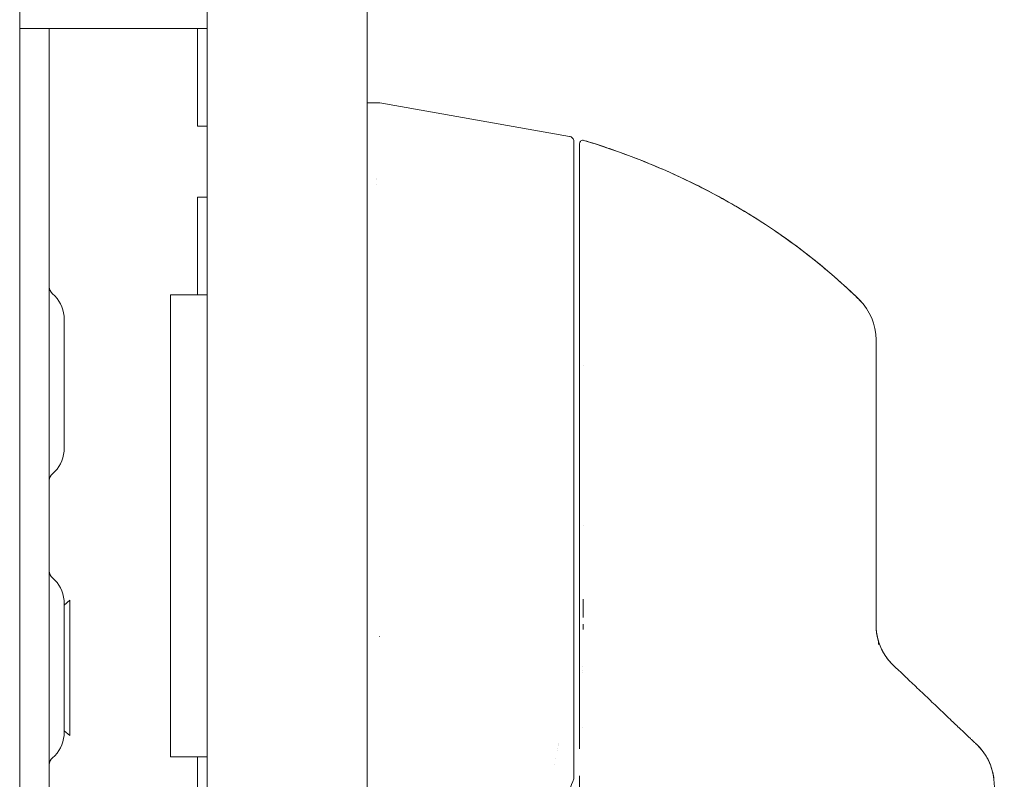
# Model space of a CAD drawing. Header units: inches. Extents: x 16 to 427, y 4 to 276.
# Tile 5 of 111: x 52.24 to 55.7, y 164.19 to 166.86. Entities that reach past the tile are written whole.
import ezdxf

# ---------------------------------------------------------------- set-up
doc = ezdxf.new("R2010")
doc.units = ezdxf.units.IN
doc.header["$LTSCALE"] = 26
doc.header["$MEASUREMENT"] = 0
doc.layers.add('Visible (ANSI)', color=7, linetype='Continuous', lineweight=5)

msp = doc.modelspace()

# ---------------------------------------------------------------- linework, layer by layer
at = {"layer": 'Visible (ANSI)'}
for p, q in [((53.461, 205.5227), (53.461, 124.633)), ((52.2388, 181.6093), (52.2388, 166.8276)), ((52.8985, 166.9528), (52.8985, 163.2028)), ((52.3428, 166.8278), (52.2388, 166.8278)), ((52.2388, 166.7028), (52.2388, 166.8276)), ((52.3428, 166.8278), (52.3428, 166.7028)), ((52.4053, 166.8278), (52.3428, 166.8278)), ((52.865, 166.8278), (52.4053, 166.8278)), ((52.8985, 166.8278), (52.865, 166.8278)), ((52.865, 166.8278), (52.865, 166.4841)), ((52.2388, 163.4528), (52.2388, 166.7028)), ((52.3428, 163.4528), (52.3428, 166.7028)), ((53.5054, 166.5664), (53.461, 166.5664)), ((53.5055, 166.5664), (53.5054, 166.5664)), ((53.5054, 166.5664), (53.5055, 166.5664)), ((54.1731, 166.4485), (53.5057, 166.5664)), ((53.5057, 166.5664), (53.5057, 166.5664)), ((53.5057, 166.5664), (53.5057, 166.5664)), ((52.8985, 166.4841), (52.865, 166.4841)), ((54.1731, 166.4485), (54.1731, 166.4485)), ((54.1731, 166.4485), (54.1731, 166.4485)), ((54.1894, 165.7515), (54.1894, 166.4292)), ((53.4929, 166.2987), (53.4929, 166.2987)), ((53.4929, 166.2984), (53.4929, 166.2984)), ((53.4929, 166.2984), (53.4929, 166.2984)), ((53.4931, 166.2787), (53.4931, 166.2787)), ((53.4931, 166.2786), (53.4931, 166.2786)), ((52.865, 166.2341), (52.8985, 166.2341)), ((52.865, 166.2341), (52.865, 165.8903)), ((52.77, 165.8903), (52.865, 165.8903)), ((52.77, 164.2653), (52.77, 165.8903)), ((52.8985, 165.8903), (52.865, 165.8903)), ((52.3949, 165.3425), (52.3949, 165.8132)), ((54.1894, 164.8251), (54.1894, 165.7515)), ((54.1894, 165.7515), (54.1894, 164.8251)), ((55.2524, 165.7328), (55.2524, 165.7328)), ((54.2217, 165.6417), (54.2214, 165.6417)), ((54.2214, 165.6417), (54.2217, 165.6417)), ((52.3949, 164.7989), (52.4149, 164.8163)), ((52.3949, 164.3425), (52.3949, 164.8132)), ((52.4149, 164.8163), (52.4149, 164.3393)), ((54.1894, 164.8251), (54.1894, 164.7202)), ((55.2524, 164.7293), (55.2524, 164.7293)), ((54.1894, 164.7191), (54.1894, 164.1878)), ((54.2209, 164.57), (54.2209, 164.57)), ((54.2209, 164.56), (54.2209, 164.56)), ((54.221, 164.5818), (54.221, 164.5818)), ((54.221, 164.5818), (54.221, 164.5818)), ((52.3949, 164.3568), (52.4149, 164.3393)), ((54.2199, 164.367), (54.2199, 164.367)), ((52.865, 164.2653), (52.77, 164.2653)), ((52.865, 164.2653), (52.8985, 164.2653)), ((52.865, 164.2653), (52.865, 163.9216)), ((54.1203, 164.239), (54.1203, 164.239)), ((54.1203, 164.239), (54.1203, 164.239)), ((54.1245, 164.2582), (54.1245, 164.2582)), ((54.1245, 164.2582), (54.1245, 164.2582)), ((54.1894, 164.1878), (54.1894, 164.1877))]:
    msp.add_line(p, q, dxfattribs=at)
for centre, radius, start, end in [((54.1697, 166.4292), 0.0197, 79.9751, 79.9801), ((54.1697, 166.4292), 0.0197, 79.9751, 80), ((54.1697, 166.4288), 0.0197, 79.6627, 79.7232), ((54.1697, 166.4288), 0.0197, 79.6615, 79.722), ((54.2209, 166.423), 0.0118, 73.0732, 180), ((54.2209, 166.4231), 0.0118, 73.0681, 180.0177), ((52.374, 165.9187), 0.0312, 180, 230.2538), ((52.2813, 165.8071), 0.1138, 4.181, 50.2538), ((55.0555, 165.7328), 0.1969, 0, 45.4728), ((55.0555, 165.7328), 0.1968, 359.9852, 45.4624), ((52.3636, 165.8132), 0.0312, 0, 4.181), ((52.2813, 165.3485), 0.1138, 309.7462, 355.819), ((52.3636, 165.3425), 0.0312, 355.819, 0), ((52.374, 165.237), 0.0312, 129.7462, 180), ((52.374, 164.9187), 0.0312, 180, 230.2538), ((52.2813, 164.8071), 0.1138, 4.181, 50.2538), ((52.3636, 164.8132), 0.0312, 0, 4.181), ((52.3636, 164.3425), 0.0312, 355.819, 0), ((52.2813, 164.3485), 0.1138, 309.7462, 355.819), ((52.374, 164.237), 0.0312, 129.7462, 180)]:
    msp.add_arc(centre, radius, start, end, dxfattribs=at)
for centre, major_axis, ratio, start_param, end_param in [((53.3767, 166.5664), (0.129, 0), 0.001273, 0.007284, 0.061264), ((53.3767, 166.5664), (0.129, 0), 0.001274, 0.007284, 0.061264), ((54.1894, 164.8817), (0, 0.7052), 0.00001, 1.651142, 1.801979), ((53.5491, 164.8019), (0.0074, 0.6885), 0.062988, 1.737549, 1.738934), ((55.5178, 164.7685), (-0.2377, -0.1398), 0.832157, 0.198483, 0.234191), ((55.5179, 164.7684), (-0.2378, -0.1395), 0.832069, 0.199559, 0.235272), ((55.4712, 164.1654), (0.1958, 0.0203), 0.999999, 0, 0.70756), ((55.4712, 164.1654), (0.1356, 0.1427), 0.999991, 5.575625, 6.283185), ((54.1352, 164.2905), (-0.0092, 0.00741), 0.041165, 1.231443, 1.231559), ((54.1352, 164.2905), (0.0092, -0.00741), 0.041187, 4.373039, 4.373155), ((54.1421, 164.3103), (0.0118, 0), 0.607632, 3.991149, 3.991236), ((54.1421, 164.3103), (-0.0118, 0), 0.607629, 0.849546, 0.849633)]:
    msp.add_ellipse(centre, major_axis=major_axis, ratio=ratio, start_param=start_param, end_param=end_param, dxfattribs=at)
for points, knots in [([(54.1731, 166.4485), (54.1752, 166.4482), (54.1773, 166.4475), (54.181, 166.4454), (54.1827, 166.4441), (54.1855, 166.4411), (54.1867, 166.4393), (54.1885, 166.4355), (54.189, 166.4334), (54.1893, 166.4308), (54.1894, 166.4303), (54.1894, 166.4297), (54.1894, 166.4296), (54.1894, 166.4294), (54.1894, 166.4294), (54.1894, 166.4293), (54.1894, 166.4292), (54.1894, 166.4292), (54.1894, 166.4292), (54.1894, 166.4292), (54.1894, 166.4292), (54.1894, 166.4292), (54.1894, 166.4292), (54.1894, 166.4292), (54.1894, 166.4292), (54.1894, 166.4292), (54.1894, 166.4292), (54.1894, 166.4292), (54.1894, 166.4292), (54.1894, 166.4292), (54.1894, 166.4292), (54.1894, 166.4292), (54.1894, 166.4292), (54.1894, 166.4292), (54.1894, 166.4292), (54.1894, 166.4292)], [0, 0, 0, 0, 0.0161556, 0.0161556, 0.03207939, 0.03207939, 0.0480115, 0.0480115, 0.06394331, 0.06394331, 0.06787844, 0.06787844, 0.06861572, 0.06861572, 0.06916873, 0.06916873, 0.06937665, 0.06937665, 0.06942682, 0.06942682, 0.06945185, 0.06945185, 0.06950272, 0.06950272, 0.06960397, 0.06960397, 0.07000415, 0.07000415, 0.07080135, 0.07080135, 0.07139923, 0.07139923, 0.07162343, 0.07162343, 0.07163589, 0.07163589, 0.07163589, 0.07163589]), ([(54.1894, 165.7515), (54.1894, 165.7923), (54.1894, 165.8321), (54.1894, 165.8713), (54.1894, 165.9105), (54.1894, 165.9491), (54.1894, 165.9862), (54.1894, 166.0234), (54.1894, 166.0592), (54.1894, 166.0931), (54.1894, 166.1271), (54.1894, 166.1592), (54.1894, 166.1891), (54.1894, 166.219), (54.1894, 166.2467), (54.1894, 166.2718), (54.1894, 166.2968), (54.1894, 166.3193), (54.1894, 166.3388), (54.1894, 166.3584), (54.1894, 166.375), (54.1894, 166.3884), (54.1894, 166.4018), (54.1894, 166.4121), (54.1894, 166.4189), (54.1894, 166.4257), (54.1894, 166.4291), (54.1894, 166.4292)], [0, 0, 0, 0, 0.111111, 0.111111, 0.111111, 0.222222, 0.222222, 0.222222, 0.333333, 0.333333, 0.333333, 0.444444, 0.444444, 0.444444, 0.555556, 0.555556, 0.555556, 0.666667, 0.666667, 0.666667, 0.777778, 0.777778, 0.777778, 0.888889, 0.888889, 0.888889, 1, 1, 1, 1]), ([(54.1894, 166.4292), (54.1894, 166.4291), (54.1894, 166.4291), (54.1894, 166.4267), (54.1894, 166.4132), (54.1894, 166.3651), (54.1894, 166.3301), (54.1894, 166.2424), (54.1894, 166.1884), (54.1894, 166.0668), (54.1894, 165.9973), (54.1894, 165.8831), (54.1894, 165.8392), (54.1894, 165.7807), (54.1894, 165.7661), (54.1894, 165.7515)], [0, 0, 0, 0, 0.056294, 0.056294, 0.601235, 0.601235, 1.14251, 1.14251, 1.689624, 1.689624, 2.25407, 2.25407, 2.589419, 2.589419, 2.700746, 2.700746, 2.700746, 2.700746]), ([(54.2091, 166.423), (54.2091, 166.423), (54.2091, 166.4186), (54.2091, 166.4097), (54.2091, 166.4009), (54.2091, 166.3877), (54.2091, 166.3703), (54.2091, 166.3529), (54.2091, 166.3313), (54.2091, 166.306), (54.2091, 166.2807), (54.2091, 166.2516), (54.2091, 166.2194), (54.2091, 166.1871), (54.2091, 166.1516), (54.2091, 166.1135), (54.2091, 166.0755), (54.2091, 166.0349), (54.2091, 165.9924), (54.2091, 165.9499), (54.2091, 165.9055), (54.2091, 165.8604), (54.2091, 165.8154), (54.2091, 165.7697), (54.2091, 165.723)], [0, 0, 0, 0, 0.125, 0.125, 0.125, 0.25, 0.25, 0.25, 0.375, 0.375, 0.375, 0.5, 0.5, 0.5, 0.625, 0.625, 0.625, 0.75, 0.75, 0.75, 0.875, 0.875, 0.875, 1, 1, 1, 1]), ([(54.2091, 165.723), (54.2091, 165.7312), (54.2091, 165.7393), (54.2091, 165.7475), (54.2091, 165.7566), (54.2091, 165.7657), (54.2091, 165.7747), (54.2091, 165.7847), (54.2091, 165.7947), (54.2091, 165.8046), (54.2091, 165.8155), (54.2091, 165.8265), (54.2091, 165.8373), (54.2091, 165.8493), (54.2091, 165.8612), (54.2091, 165.8731), (54.2091, 165.8862), (54.2091, 165.8992), (54.2091, 165.9121), (54.2091, 165.9265), (54.2091, 165.9407), (54.2091, 165.9548), (54.2091, 165.9666), (54.2091, 165.9783), (54.2091, 165.9899), (54.2091, 165.9937), (54.2091, 165.9975), (54.2091, 166.0014), (54.2091, 166.0185), (54.2091, 166.0354), (54.2091, 166.0519), (54.2091, 166.0704), (54.2091, 166.0885), (54.2091, 166.106), (54.2091, 166.1247), (54.2091, 166.1429), (54.2091, 166.1603), (54.2091, 166.1765), (54.2091, 166.1922), (54.2091, 166.2072), (54.2091, 166.2105), (54.2091, 166.2138), (54.2091, 166.217), (54.2091, 166.227), (54.2091, 166.2367), (54.2091, 166.2461), (54.2091, 166.2573), (54.2091, 166.268), (54.2091, 166.2783), (54.2091, 166.2877), (54.2091, 166.2966), (54.2091, 166.3052), (54.2091, 166.313), (54.2091, 166.3205), (54.2091, 166.3276), (54.2091, 166.334), (54.2091, 166.3401), (54.2091, 166.346), (54.2091, 166.3513), (54.2091, 166.3563), (54.2091, 166.3611), (54.2091, 166.3639), (54.2091, 166.3667), (54.2091, 166.3694), (54.2091, 166.3708), (54.2091, 166.3721), (54.2091, 166.3735), (54.2091, 166.3771), (54.2091, 166.3805), (54.2091, 166.3837), (54.2091, 166.3866), (54.2091, 166.3894), (54.2091, 166.392), (54.2091, 166.3944), (54.2091, 166.3967), (54.2091, 166.3988), (54.2091, 166.4008), (54.2091, 166.4027), (54.2091, 166.4044), (54.2091, 166.406), (54.2091, 166.4075), (54.2091, 166.4089), (54.2091, 166.4102), (54.2091, 166.4114), (54.2091, 166.4125), (54.2091, 166.4135), (54.2091, 166.4144), (54.2091, 166.4153), (54.2091, 166.416), (54.2091, 166.4167), (54.2091, 166.4173), (54.2091, 166.4179), (54.2091, 166.4184), (54.2091, 166.4189), (54.2091, 166.4193), (54.2091, 166.4197), (54.2091, 166.4201), (54.2091, 166.4204), (54.2091, 166.4207), (54.2091, 166.421), (54.2091, 166.4212), (54.2091, 166.4214), (54.2091, 166.4216), (54.2091, 166.4218), (54.2091, 166.422), (54.2091, 166.4221), (54.2091, 166.4223), (54.2091, 166.4224), (54.2091, 166.4225), (54.2091, 166.4226), (54.2091, 166.4227), (54.2091, 166.4228), (54.2091, 166.4229), (54.2091, 166.4229), (54.2091, 166.4229), (54.2091, 166.423), (54.2091, 166.423), (54.2091, 166.423), (54.2091, 166.423), (54.2091, 166.423), (54.2091, 166.423)], [0, 0, 0, 0, 0.02245, 0.02245, 0.02245, 0.047334, 0.047334, 0.047334, 0.074749, 0.074749, 0.074749, 0.10494, 0.10494, 0.10494, 0.138177, 0.138177, 0.138177, 0.174941, 0.174941, 0.174941, 0.215785, 0.215785, 0.215785, 0.25, 0.25, 0.25, 0.261359, 0.261359, 0.261359, 0.312557, 0.312557, 0.312557, 0.36984, 0.36984, 0.36984, 0.430819, 0.430819, 0.430819, 0.48753, 0.48753, 0.48753, 0.5, 0.5, 0.5, 0.538486, 0.538486, 0.538486, 0.584458, 0.584458, 0.584458, 0.626373, 0.626373, 0.626373, 0.664667, 0.664667, 0.664667, 0.699465, 0.699465, 0.699465, 0.731072, 0.731072, 0.731072, 0.75, 0.75, 0.75, 0.759869, 0.759869, 0.759869, 0.78621, 0.78621, 0.78621, 0.810385, 0.810385, 0.810385, 0.832663, 0.832663, 0.832663, 0.853294, 0.853294, 0.853294, 0.872282, 0.872282, 0.872282, 0.889703, 0.889703, 0.889703, 0.905292, 0.905292, 0.905292, 0.91893, 0.91893, 0.91893, 0.930901, 0.930901, 0.930901, 0.941484, 0.941484, 0.941484, 0.950952, 0.950952, 0.950952, 0.959577, 0.959577, 0.959577, 0.967632, 0.967632, 0.967632, 0.975259, 0.975259, 0.975259, 0.982403, 0.982403, 0.982403, 0.988977, 0.988977, 0.988977, 0.994894, 0.994894, 0.994894, 1, 1, 1, 1]), ([(54.2243, 166.4343), (54.3028, 166.4105), (54.3776, 166.3837), (54.4488, 166.3547), (54.52, 166.3258), (54.5875, 166.2945), (54.6514, 166.2615), (54.7153, 166.2286), (54.7755, 166.1939), (54.8323, 166.1581), (54.889, 166.1222), (54.9422, 166.0851), (54.9919, 166.0473), (55.0417, 166.0095), (55.0881, 165.9709), (55.1312, 165.9319), (55.1528, 165.9124), (55.1736, 165.8928), (55.1936, 165.8731)], [0, 0, 0, 0, 0.181782, 0.181782, 0.181782, 0.363564, 0.363564, 0.363564, 0.545346, 0.545346, 0.545346, 0.727128, 0.727128, 0.727128, 0.90891, 0.90891, 0.90891, 1, 1, 1, 1]), ([(55.1936, 165.8731), (55.1662, 165.9), (55.1374, 165.9268), (55.107, 165.9534), (55.0765, 165.9801), (55.0445, 166.0066), (55.0108, 166.0328), (54.9772, 166.0589), (54.9419, 166.0848), (54.905, 166.1101), (54.8681, 166.1354), (54.8296, 166.1603), (54.7894, 166.1845), (54.7491, 166.2088), (54.7072, 166.2324), (54.6636, 166.2552), (54.6199, 166.278), (54.5746, 166.3001), (54.5275, 166.3211), (54.4804, 166.3422), (54.4316, 166.3623), (54.3811, 166.3812), (54.3306, 166.4001), (54.2783, 166.4179), (54.2243, 166.4343)], [0, 0, 0, 0, 0.12462, 0.12462, 0.12462, 0.249674, 0.249674, 0.249674, 0.374729, 0.374729, 0.374729, 0.499784, 0.499784, 0.499784, 0.624839, 0.624839, 0.624839, 0.749894, 0.749894, 0.749894, 0.874949, 0.874949, 0.874949, 1, 1, 1, 1]), ([(55.1936, 165.8731), (55.1936, 165.8731), (55.1936, 165.8731), (55.1936, 165.8731), (55.1936, 165.8731), (55.1936, 165.8731), (55.1936, 165.8731), (55.1936, 165.8731), (55.1936, 165.8731), (55.1936, 165.8732), (55.1936, 165.8732), (55.1936, 165.8732), (55.1936, 165.8732), (55.1936, 165.8732), (55.1936, 165.8732), (55.1936, 165.8732), (55.1936, 165.8732), (55.1936, 165.8732), (55.1936, 165.8732), (55.1936, 165.8732), (55.1936, 165.8732), (55.1936, 165.8732), (55.1936, 165.8732), (55.1936, 165.8732), (55.1936, 165.8732), (55.1936, 165.8732), (55.1936, 165.8732), (55.1936, 165.8732), (55.1936, 165.8731), (55.1936, 165.8731), (55.1936, 165.8731), (55.1936, 165.8731), (55.1936, 165.8731), (55.1936, 165.8731), (55.1936, 165.8731), (55.1936, 165.8731), (55.1936, 165.8731)], [0.0828016, 0.0828016, 0.0828016, 0.0828016, 0.1666667, 0.1666667, 0.1666667, 0.2049898, 0.2049898, 0.2049898, 0.3333333, 0.3333333, 0.3333333, 0.354537, 0.354537, 0.354537, 0.4566957, 0.4566957, 0.4566957, 0.5, 0.5, 0.5, 0.5435864, 0.5435864, 0.5435864, 0.645594, 0.645594, 0.645594, 0.6666667, 0.6666667, 0.6666667, 0.7950172, 0.7950172, 0.7950172, 0.8333333, 0.8333333, 0.8333333, 0.9171343, 0.9171343, 0.9171343, 0.9171343]), ([(55.2524, 165.7328), (55.2524, 165.7328), (55.2524, 165.7299), (55.2524, 165.7242), (55.2524, 165.7185), (55.2524, 165.7099), (55.2524, 165.6981), (55.2524, 165.6863), (55.2524, 165.6715), (55.2524, 165.6533), (55.2524, 165.6351), (55.2524, 165.6137), (55.2524, 165.5888), (55.2524, 165.5639), (55.2524, 165.5355), (55.2524, 165.5034), (55.2524, 165.4714), (55.2524, 165.4358), (55.2524, 165.3964), (55.2524, 165.357), (55.2524, 165.3139), (55.2524, 165.2676), (55.2524, 165.2213), (55.2524, 165.1719), (55.2524, 165.119)], [0.0022922, 0.0022922, 0.0022922, 0.0022922, 0.125, 0.125, 0.125, 0.25, 0.25, 0.25, 0.375, 0.375, 0.375, 0.5, 0.5, 0.5, 0.625, 0.625, 0.625, 0.75, 0.75, 0.75, 0.875, 0.875, 0.875, 1, 1, 1, 1]), ([(55.2524, 165.7328), (55.2524, 165.7328), (55.2524, 165.7325), (55.2524, 165.7319), (55.2524, 165.7313), (55.2524, 165.7303), (55.2524, 165.7289), (55.2524, 165.7275), (55.2524, 165.7256), (55.2524, 165.7233), (55.2524, 165.7208), (55.2524, 165.7178), (55.2524, 165.7143), (55.2524, 165.7105), (55.2524, 165.7061), (55.2524, 165.7012), (55.2524, 165.6957), (55.2524, 165.6896), (55.2524, 165.683), (55.2524, 165.6804), (55.2524, 165.6778), (55.2524, 165.6751), (55.2524, 165.6699), (55.2524, 165.6644), (55.2524, 165.6587), (55.2524, 165.6488), (55.2524, 165.6382), (55.2524, 165.6268), (55.2524, 165.6141), (55.2524, 165.6005), (55.2524, 165.5862), (55.2524, 165.5704), (55.2524, 165.5538), (55.2524, 165.5365), (55.2524, 165.5334), (55.2524, 165.5303), (55.2524, 165.5272), (55.2524, 165.5126), (55.2524, 165.4975), (55.2524, 165.482), (55.2524, 165.4647), (55.2524, 165.447), (55.2524, 165.4289), (55.2524, 165.4125), (55.2524, 165.3958), (55.2524, 165.3788), (55.2524, 165.3635), (55.2524, 165.3479), (55.2524, 165.3322), (55.2524, 165.332), (55.2524, 165.3319), (55.2524, 165.3317), (55.2524, 165.3176), (55.2524, 165.3033), (55.2524, 165.2889), (55.2524, 165.2757), (55.2524, 165.2623), (55.2524, 165.2489), (55.2524, 165.2367), (55.2524, 165.2244), (55.2524, 165.212), (55.2524, 165.2008), (55.2524, 165.1895), (55.2524, 165.1781), (55.2524, 165.1678), (55.2524, 165.1574), (55.2524, 165.1471), (55.2524, 165.1377), (55.2524, 165.1284), (55.2524, 165.119)], [0, 0, 0, 0, 0.029834, 0.029834, 0.029834, 0.0628, 0.0628, 0.0628, 0.098961, 0.098961, 0.098961, 0.138922, 0.138922, 0.138922, 0.182924, 0.182924, 0.182924, 0.2315, 0.2315, 0.2315, 0.25, 0.25, 0.25, 0.285426, 0.285426, 0.285426, 0.34571, 0.34571, 0.34571, 0.413032, 0.413032, 0.413032, 0.486895, 0.486895, 0.486895, 0.5, 0.5, 0.5, 0.561624, 0.561624, 0.561624, 0.630381, 0.630381, 0.630381, 0.692757, 0.692757, 0.692757, 0.749381, 0.749381, 0.749381, 0.75, 0.75, 0.75, 0.800969, 0.800969, 0.800969, 0.848199, 0.848199, 0.848199, 0.891486, 0.891486, 0.891486, 0.931106, 0.931106, 0.931106, 0.967268, 0.967268, 0.967268, 1, 1, 1, 1]), ([(54.2091, 165.723), (54.2091, 165.6251), (54.2091, 165.5264), (54.2091, 165.4268), (54.2091, 165.3273), (54.2091, 165.227), (54.2091, 165.1257), (54.2091, 165.0245), (54.2091, 164.9223), (54.2091, 164.8193)], [0, 0, 0, 0, 0.333333, 0.333333, 0.333333, 0.666667, 0.666667, 0.666667, 1, 1, 1, 1]), ([(54.2091, 164.8193), (54.2091, 164.892), (54.2091, 164.9646), (54.2091, 165.0373), (54.2091, 165.1077), (54.2091, 165.178), (54.2091, 165.2483), (54.2091, 165.3246), (54.2091, 165.4009), (54.2091, 165.4771), (54.2091, 165.5591), (54.2091, 165.641), (54.2091, 165.723)], [0, 0, 0, 0, 0.241265, 0.241265, 0.241265, 0.474784, 0.474784, 0.474784, 0.727965, 0.727965, 0.727965, 1, 1, 1, 1]), ([(55.2524, 165.119), (55.2524, 165.0737), (55.2524, 165.0291), (55.2524, 164.9851), (55.2524, 164.9412), (55.2524, 164.8979), (55.2524, 164.8552), (55.2524, 164.8126), (55.2524, 164.7706), (55.2524, 164.7293)], [0, 0, 0, 0, 0.333333, 0.333333, 0.333333, 0.666667, 0.666667, 0.666667, 1, 1, 1, 1]), ([(55.2524, 165.119), (55.2524, 165.0719), (55.2524, 165.0247), (55.2524, 164.9777), (55.2524, 164.9322), (55.2524, 164.8867), (55.2524, 164.8413), (55.2524, 164.8039), (55.2524, 164.7666), (55.2524, 164.7293)], [0, 0, 0, 0, 0.361662, 0.361662, 0.361662, 0.711598, 0.711598, 0.711598, 1, 1, 1, 1]), ([(54.2091, 164.293), (54.2091, 164.293), (54.2091, 164.293), (54.2091, 164.293), (54.2091, 164.3003), (54.2091, 164.3076), (54.2091, 164.3151), (54.2091, 164.3255), (54.2091, 164.336), (54.2091, 164.3469), (54.2091, 164.3588), (54.2091, 164.3711), (54.2091, 164.3836), (54.2091, 164.3958), (54.2091, 164.4082), (54.2091, 164.4208), (54.2091, 164.433), (54.2091, 164.4455), (54.2091, 164.458), (54.2091, 164.4702), (54.2091, 164.4824), (54.2091, 164.4949), (54.2091, 164.5068), (54.2091, 164.5189), (54.2091, 164.531), (54.2091, 164.5327), (54.2091, 164.5344), (54.2091, 164.5361), (54.2091, 164.5461), (54.2091, 164.5562), (54.2091, 164.5663), (54.2091, 164.5776), (54.2091, 164.5889), (54.2091, 164.6003), (54.2091, 164.6108), (54.2091, 164.6213), (54.2091, 164.6318), (54.2091, 164.6418), (54.2091, 164.6518), (54.2091, 164.6618), (54.2091, 164.6719), (54.2091, 164.6821), (54.2091, 164.6924), (54.2091, 164.7028), (54.2091, 164.7132), (54.2091, 164.7237), (54.2091, 164.7344), (54.2091, 164.7451), (54.2091, 164.7558), (54.2091, 164.7667), (54.2091, 164.7776), (54.2091, 164.7885), (54.2091, 164.7987), (54.2091, 164.809), (54.2091, 164.8193)], [0.5, 0.5, 0.5, 0.5, 0.5, 0.5, 0.5, 0.5258228, 0.5258228, 0.5258228, 0.561377, 0.561377, 0.561377, 0.6006713, 0.6006713, 0.6006713, 0.6389349, 0.6389349, 0.6389349, 0.6758218, 0.6758218, 0.6758218, 0.7112841, 0.7112841, 0.7112841, 0.7452749, 0.7452749, 0.7452749, 0.75, 0.75, 0.75, 0.7777494, 0.7777494, 0.7777494, 0.808588, 0.808588, 0.808588, 0.8367556, 0.8367556, 0.8367556, 0.8632657, 0.8632657, 0.8632657, 0.8900795, 0.8900795, 0.8900795, 0.9173812, 0.9173812, 0.9173812, 0.945208, 0.945208, 0.945208, 0.9734289, 0.9734289, 0.9734289, 1, 1, 1, 1]), ([(54.2091, 164.754), (54.2091, 164.7629), (54.2091, 164.7718), (54.2091, 164.7936), (54.2091, 164.8064), (54.2091, 164.8193)], [0.5682767, 0.5682767, 0.5682767, 0.5682767, 0.6363501, 0.6363501, 0.7343735, 0.7343735, 0.7343735, 0.7343735]), ([(54.2091, 164.8193), (54.2091, 164.7735), (54.2091, 164.7286), (54.2091, 164.6842), (54.2091, 164.6399), (54.2091, 164.5962), (54.2091, 164.554), (54.2091, 164.5118), (54.2091, 164.4711), (54.2091, 164.4326), (54.2091, 164.394), (54.2091, 164.3577), (54.2091, 164.3242), (54.2091, 164.3135), (54.2091, 164.3031), (54.2091, 164.293)], [0, 0, 0, 0, 0.1111111, 0.1111111, 0.1111111, 0.2222222, 0.2222222, 0.2222222, 0.3333333, 0.3333333, 0.3333333, 0.4444444, 0.4444444, 0.4444444, 0.4799031, 0.4799031, 0.4799031, 0.4799031]), ([(54.2217, 164.755), (54.2218, 164.7659), (54.2218, 164.7768), (54.2219, 164.7878), (54.2219, 164.7982), (54.222, 164.8087), (54.222, 164.8192)], [0.94820022, 0.94820022, 0.94820022, 0.94820022, 0.9746573, 0.9746573, 0.9746573, 1, 1, 1, 1]), ([(54.1894, 164.7191), (54.1894, 164.7208), (54.1894, 164.7224), (54.1893, 164.7239), (54.1893, 164.7254), (54.1893, 164.7269), (54.1891, 164.7282), (54.189, 164.7295), (54.1889, 164.7306), (54.1887, 164.7317)], [0, 0, 0, 0, 0.333333, 0.333333, 0.333333, 0.666667, 0.666667, 0.666667, 1, 1, 1, 1]), ([(54.1894, 164.7191), (54.1894, 164.7208), (54.1894, 164.7224), (54.1893, 164.7239), (54.1893, 164.7254), (54.1892, 164.7269), (54.1891, 164.7282), (54.189, 164.7295), (54.1889, 164.7306), (54.1887, 164.7317)], [0, 0, 0, 0, 0.333333, 0.333333, 0.333333, 0.666667, 0.666667, 0.666667, 1, 1, 1, 1]), ([(54.2216, 164.7134), (54.2216, 164.7163), (54.2216, 164.7192), (54.2216, 164.7221), (54.2216, 164.7252), (54.2216, 164.7282), (54.2216, 164.7313)], [0.91443848, 0.91443848, 0.91443848, 0.91443848, 0.92148134, 0.92148134, 0.92148134, 0.92898012, 0.92898012, 0.92898012, 0.92898012]), ([(55.2524, 164.7293), (55.2524, 164.7259), (55.2525, 164.7226), (55.2526, 164.7193), (55.2531, 164.7109), (55.254, 164.7026), (55.2555, 164.6945), (55.2568, 164.6873), (55.2585, 164.6802), (55.2605, 164.6733), (55.2623, 164.6671), (55.2645, 164.6611), (55.2668, 164.6553), (55.2689, 164.6501), (55.2712, 164.645), (55.2738, 164.6401), (55.276, 164.6357), (55.2784, 164.6314), (55.2809, 164.6273), (55.2831, 164.6235), (55.2855, 164.6199), (55.288, 164.6164), (55.2902, 164.6132), (55.2925, 164.6101), (55.2949, 164.607), (55.2972, 164.6042), (55.2995, 164.6015), (55.3018, 164.5988), (55.3038, 164.5966), (55.3058, 164.5945), (55.3078, 164.5924)], [0, 0, 0, 0, 0.063513, 0.063513, 0.063513, 0.222312, 0.222312, 0.222312, 0.363, 0.363, 0.363, 0.4873, 0.4873, 0.4873, 0.597282, 0.597282, 0.597282, 0.695064, 0.695064, 0.695064, 0.782876, 0.782876, 0.782876, 0.863021, 0.863021, 0.863021, 0.937815, 0.937815, 0.937815, 1, 1, 1, 1]), ([(55.2524, 164.7293), (55.2524, 164.7124), (55.2545, 164.6956), (55.2589, 164.6792), (55.2632, 164.6628), (55.2697, 164.6469), (55.2779, 164.6323), (55.2862, 164.6176), (55.2963, 164.6042), (55.3078, 164.5924)], [0, 0, 0, 0, 0.333333, 0.333333, 0.333333, 0.666667, 0.666667, 0.666667, 1, 1, 1, 1]), ([(55.2524, 164.7293), (55.2524, 164.7293), (55.2524, 164.7293), (55.2524, 164.7293), (55.2524, 164.7292), (55.2524, 164.7292), (55.2524, 164.7292), (55.2524, 164.7292)], [0.0000711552, 0.0000711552, 0.0000711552, 0.0000711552, 0.0000992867, 0.0000992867, 0.0002127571, 0.0002127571, 0.0003317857, 0.0003317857, 0.0003317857, 0.0003317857]), ([(54.1894, 164.1878), (54.1894, 164.197), (54.1894, 164.2099), (54.1894, 164.2266), (54.1894, 164.2434), (54.1894, 164.264), (54.1894, 164.2881), (54.1894, 164.3122), (54.1894, 164.3398), (54.1894, 164.3705), (54.1894, 164.4012), (54.1894, 164.4351), (54.1894, 164.4717), (54.1894, 164.5083), (54.1894, 164.5477), (54.1894, 164.589), (54.1894, 164.6303), (54.1894, 164.6736), (54.1894, 164.7191)], [0, 0, 0, 0, 0.166667, 0.166667, 0.166667, 0.333333, 0.333333, 0.333333, 0.5, 0.5, 0.5, 0.666667, 0.666667, 0.666667, 0.833333, 0.833333, 0.833333, 1, 1, 1, 1]), ([(55.2585, 164.6807), (55.2585, 164.6804), (55.2586, 164.6802), (55.2587, 164.6799), (55.2586, 164.68), (55.2588, 164.6795), (55.2588, 164.6794), (55.2589, 164.679), (55.2589, 164.6789), (55.259, 164.6786), (55.259, 164.6785), (55.2592, 164.678), (55.2592, 164.6778), (55.2595, 164.6764), (55.2598, 164.6752), (55.2604, 164.6717), (55.2608, 164.6693), (55.2611, 164.6654), (55.2612, 164.6638), (55.2613, 164.6616), (55.2613, 164.661), (55.2613, 164.6603), (55.2613, 164.6601), (55.2613, 164.6599), (55.2613, 164.6598), (55.2613, 164.6597), (55.2613, 164.6597), (55.2613, 164.6597), (55.2613, 164.6597), (55.2613, 164.6596), (55.2613, 164.6596), (55.2613, 164.6596), (55.2613, 164.6596), (55.2613, 164.6596)], [0, 0, 0, 0, 0.0450211, 0.0450211, 0.0787827, 0.0787827, 0.0868869, 0.0868869, 0.0891462, 0.0891462, 0.091428, 0.091428, 0.0937137, 0.0937137, 0.1029702, 0.1029702, 0.1210067, 0.1210067, 0.1331305, 0.1331305, 0.137675, 0.137675, 0.1388004, 0.1388004, 0.139363, 0.139363, 0.1395037, 0.1395037, 0.139574, 0.139574, 0.1395916, 0.1395916, 0.1396022, 0.1396022, 0.1396022, 0.1396022]), ([(55.3137, 164.5866), (55.3266, 164.5743), (55.3395, 164.562), (55.3523, 164.5499), (55.3553, 164.547), (55.3584, 164.544), (55.3615, 164.5411), (55.3753, 164.528), (55.389, 164.515), (55.4026, 164.5021), (55.4046, 164.5002), (55.4066, 164.4983), (55.4086, 164.4963), (55.4242, 164.4815), (55.4397, 164.4668), (55.455, 164.4523)], [0, 0, 0, 0, 0.268639, 0.268639, 0.268639, 0.333333, 0.333333, 0.333333, 0.623788, 0.623788, 0.623788, 0.666667, 0.666667, 0.666667, 1, 1, 1, 1]), ([(54.2084, 164.57), (54.2085, 164.5694), (54.2087, 164.5688), (54.2088, 164.5682), (54.2089, 164.5676), (54.2089, 164.567), (54.209, 164.5664), (54.209, 164.5658), (54.2091, 164.5652), (54.2091, 164.5646)], [0, 0, 0, 0, 0.333333, 0.333333, 0.333333, 0.666667, 0.666667, 0.666667, 1, 1, 1, 1]), ([(55.455, 164.4523), (55.4616, 164.4461), (55.4682, 164.4398), (55.4748, 164.4335), (55.4823, 164.4264), (55.4897, 164.4193), (55.497, 164.4124), (55.5043, 164.4054), (55.5115, 164.3986), (55.5184, 164.392), (55.5247, 164.386), (55.5309, 164.3802), (55.5368, 164.3745), (55.5421, 164.3695), (55.5473, 164.3646), (55.5522, 164.3599), (55.5541, 164.3581), (55.5559, 164.3564), (55.5578, 164.3547), (55.5603, 164.3523), (55.5627, 164.35), (55.5651, 164.3477), (55.5689, 164.3441), (55.5725, 164.3407), (55.5758, 164.3375), (55.579, 164.3345), (55.5819, 164.3317), (55.5846, 164.3291), (55.5871, 164.3267), (55.5895, 164.3245), (55.5916, 164.3225), (55.5922, 164.322), (55.5927, 164.3215), (55.5932, 164.321), (55.5945, 164.3197), (55.5958, 164.3185), (55.597, 164.3174), (55.5985, 164.316), (55.5998, 164.3147), (55.601, 164.3136), (55.6021, 164.3126), (55.603, 164.3117), (55.6038, 164.3109), (55.6045, 164.3102), (55.6051, 164.3097), (55.6056, 164.3092), (55.606, 164.3088), (55.6063, 164.3085), (55.6065, 164.3083), (55.6067, 164.3081), (55.6068, 164.3081), (55.6068, 164.3081)], [0, 0, 0, 0, 0.090139, 0.090139, 0.090139, 0.192543, 0.192543, 0.192543, 0.294178, 0.294178, 0.294178, 0.386219, 0.386219, 0.386219, 0.468683, 0.468683, 0.468683, 0.5, 0.5, 0.5, 0.543483, 0.543483, 0.543483, 0.612641, 0.612641, 0.612641, 0.676614, 0.676614, 0.676614, 0.73542, 0.73542, 0.73542, 0.75, 0.75, 0.75, 0.789344, 0.789344, 0.789344, 0.838902, 0.838902, 0.838902, 0.884415, 0.884415, 0.884415, 0.926226, 0.926226, 0.926226, 0.964707, 0.964707, 0.964707, 1, 1, 1, 1]), ([(55.6068, 164.3081), (55.6068, 164.3081), (55.6066, 164.3082), (55.6068, 164.3081), (55.6068, 164.3081), (55.6068, 164.308), (55.6069, 164.308), (55.6069, 164.308), (55.6069, 164.308), (55.6069, 164.308), (55.6069, 164.308), (55.6069, 164.308), (55.6068, 164.3081), (55.6069, 164.308), (55.6069, 164.308), (55.6069, 164.308), (55.6069, 164.3079), (55.6069, 164.3079), (55.607, 164.3079), (55.607, 164.3079), (55.607, 164.3079), (55.607, 164.3079), (55.607, 164.3078), (55.6073, 164.3076), (55.6075, 164.3074), (55.6087, 164.3063), (55.6097, 164.3052), (55.6121, 164.3028), (55.6135, 164.3014), (55.6183, 164.2963), (55.6217, 164.2924), (55.6381, 164.2719), (55.6487, 164.2531), (55.6616, 164.2181), (55.6654, 164.202), (55.6671, 164.1859)], [0, 0, 0, 0, 0.315349, 0.315349, 0.499015, 0.499015, 0.621458, 0.621458, 0.662273, 0.662273, 0.675878, 0.675878, 0.688229, 0.688229, 0.688624, 0.688624, 0.688721, 0.688721, 0.688818, 0.688818, 0.689012, 0.689012, 0.689204, 0.689204, 0.691278, 0.691278, 0.702334, 0.702334, 0.717078, 0.717078, 0.756419, 0.756419, 0.916859, 0.916859, 1.040673, 1.040673, 1.040673, 1.040673]), ([(53.9746, 163.6301), (53.9999, 163.6992), (54.0248, 163.7659), (54.0492, 163.8302), (54.0736, 163.8945), (54.0976, 163.9563), (54.121, 164.0159), (54.1444, 164.0755), (54.1672, 164.1328), (54.1894, 164.1878)], [0, 0, 0, 0, 0.333333, 0.333333, 0.333333, 0.666667, 0.666667, 0.666667, 1, 1, 1, 1]), ([(54.2091, 164.1239), (54.2091, 164.1239), (54.2091, 164.1239), (54.2091, 164.1239), (54.2091, 164.1252), (54.2091, 164.1266), (54.2091, 164.128), (54.2091, 164.1316), (54.2091, 164.1353), (54.2091, 164.1392), (54.2091, 164.1435), (54.2091, 164.1481), (54.2091, 164.1528), (54.2091, 164.1581), (54.2091, 164.1637), (54.2091, 164.1695), (54.2091, 164.1754), (54.2091, 164.1815), (54.2091, 164.1878), (54.2091, 164.1911), (54.2091, 164.1945), (54.2091, 164.1979), (54.2091, 164.1979), (54.2091, 164.1979), (54.2091, 164.1979)], [0.25, 0.25, 0.25, 0.25, 0.25, 0.25, 0.25, 0.2583148, 0.2583148, 0.2583148, 0.279758, 0.279758, 0.279758, 0.3040057, 0.3040057, 0.3040057, 0.3316449, 0.3316449, 0.3316449, 0.3599699, 0.3599699, 0.3599699, 0.375, 0.375, 0.375, 0.375, 0.375, 0.375, 0.375]), ([(54.2091, 164.1979), (54.2091, 164.1819), (54.2091, 164.1671), (54.2091, 164.1541), (54.2091, 164.1427), (54.2091, 164.1327), (54.2091, 164.1238)], [0.6002833, 0.6002833, 0.6002833, 0.6002833, 0.6666667, 0.6666667, 0.6666667, 0.7252003, 0.7252003, 0.7252003, 0.7252003]), ([(55.6671, 164.1859), (55.6671, 164.1859), (55.6671, 164.1859), (55.6671, 164.1859), (55.6671, 164.1859), (55.667, 164.1859), (55.667, 164.1859)], [0.5001028, 0.5001028, 0.5001028, 0.5001028, 0.5003034, 0.5003034, 0.5003034, 0.6695311, 0.6695311, 0.6695311, 0.6695311])]:
    msp.add_open_spline(points, degree=3, knots=knots, dxfattribs=at)
for points in [[(55.1936, 165.8731), (55.1936, 165.8731), (55.1936, 165.8731), (55.1936, 165.8731)], [(55.1936, 165.8731), (55.1936, 165.8731), (55.1936, 165.8731), (55.1936, 165.8731)], [(54.2217, 165.0778), (54.2217, 165.0778), (54.2218, 165.0778), (54.2218, 165.0778)], [(55.2549, 164.6978), (55.2562, 164.69), (55.2574, 164.685), (55.2581, 164.682)], [(54.1351, 164.3088), (54.1351, 164.3088), (54.1351, 164.3088), (54.1351, 164.3088)], [(54.1351, 164.3088), (54.1351, 164.3088), (54.1351, 164.3088), (54.1351, 164.3088)], [(54.1358, 164.3123), (54.1358, 164.3123), (54.1358, 164.3123), (54.1358, 164.3123)], [(54.1358, 164.3123), (54.1358, 164.3123), (54.1358, 164.3123), (54.1358, 164.3123)], [(54.1306, 164.2866), (54.1306, 164.2866), (54.1306, 164.2866), (54.1306, 164.2866)], [(54.1307, 164.287), (54.1307, 164.287), (54.1307, 164.287), (54.1307, 164.287)], [(54.1893, 164.1877), (54.1894, 164.1877), (54.1894, 164.1877), (54.1894, 164.1877)], [(55.6669, 164.1859), (55.6669, 164.186), (55.6669, 164.186), (55.6669, 164.186)], [(55.7037, 163.748), (55.6978, 163.8941), (55.682, 164.0403), (55.6669, 164.1858)]]:
    msp.add_open_spline(points, degree=3, dxfattribs=at)

doc.saveas('drawing.dxf')
